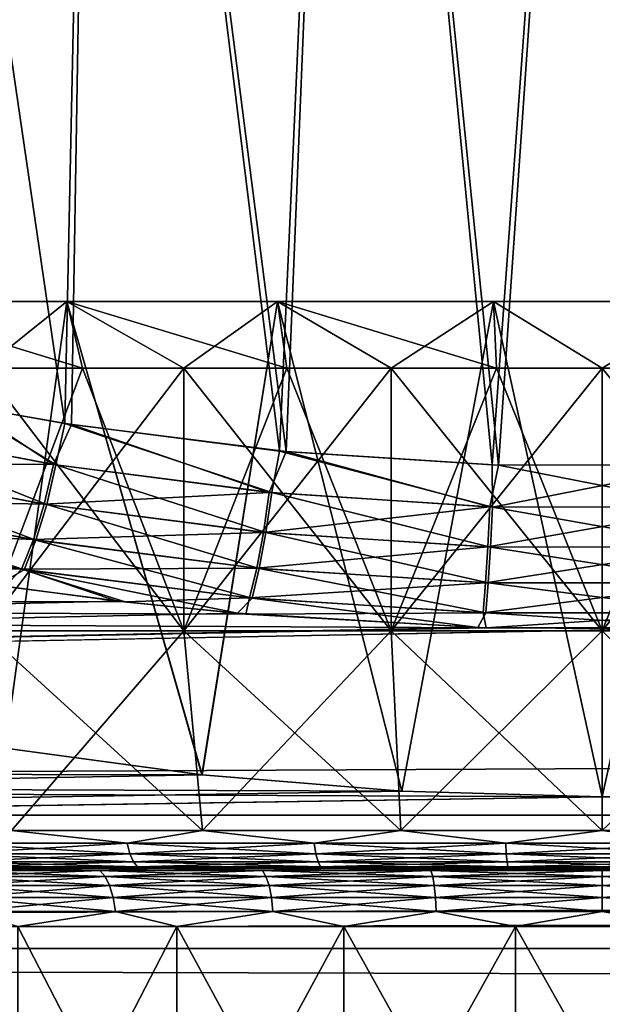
# Model space of a CAD drawing. Header units: metres. Extents: x -150 to 310, y -128 to 84.
# Tile 77 of 256: x -79.53 to -76.5, y 17.9 to 23.01. Entities that reach past the tile are written whole.
import ezdxf

# ---------------------------------------------------------------- set-up
doc = ezdxf.new("R2010")
doc.units = ezdxf.units.M
doc.layers.add('solid_26009703_SW0001', color=7, linetype='CONTINUOUS')
doc.layers.add('solid_26009703_SW0001_01', color=7, linetype='CONTINUOUS')

msp = doc.modelspace()

# ---------------------------------------------------------------- linework, layer by layer
at = {"layer": 'solid_26009703_SW0001'}
for points in [[(-79.291687, 20.912683, 10.776716), (-79.131248, 28.5, 10.680607), (-80.401505, 28.5, 10.284231)], [(-79.849434, 21.011908, 10.614797), (-79.291687, 20.912683, 10.776716), (-80.401505, 28.5, 10.284231)], [(-80.370476, 21.119738, -10.434084), (-80.401505, 28.5, -10.284231), (-79.131248, 28.5, -10.680607)], [(-79.814865, 21.005262, -10.625763), (-80.370476, 21.119738, -10.434084), (-79.131248, 28.5, -10.680607)], [(-79.257416, 20.907211, -10.785636), (-79.814865, 21.005262, -10.625763), (-79.131248, 28.5, -10.680607)], [(-79.291687, 20.912683, 10.776716), (-78.176315, 20.769791, 11.008027), (-79.131248, 28.5, 10.680607)], [(-78.142281, 20.766529, -11.013214), (-79.257416, 20.907211, -10.785636), (-79.131248, 28.5, -10.680607)], [(-78.176315, 20.769791, 11.008027), (-77.826218, 28.5, 10.919111), (-79.131248, 28.5, 10.680607)], [(-78.142281, 20.766529, -11.013214), (-79.131248, 28.5, -10.680607), (-77.826218, 28.5, -10.919111)], [(-78.176315, 20.769791, 11.008027), (-77.072365, 20.697636, 11.121472), (-77.826218, 28.5, 10.919111)], [(-77.038353, 20.696554, -11.123189), (-78.142281, 20.766529, -11.013214), (-77.826218, 28.5, -10.919111)], [(-77.072365, 20.697636, 11.121472), (-76.5, 28.5, 11), (-77.826218, 28.5, 10.919111)], [(-77.038353, 20.696554, -11.123189), (-77.826218, 28.5, -10.919111), (-76.5, 28.5, -11)], [(-77.072365, 20.697636, 11.121472), (-75.961998, 20.696533, 11.123206), (-76.5, 28.5, 11)], [(-75.927986, 20.69763, -11.12149), (-77.038353, 20.696554, -11.123189), (-76.5, 28.5, -11)], [(-75.961998, 20.696533, 11.123206), (-75.173782, 28.5, 10.919111), (-76.5, 28.5, 11)], [(-75.927986, 20.69763, -11.12149), (-76.5, 28.5, -11), (-75.173782, 28.5, -10.919111)], [(-80.332016, 21.54641, -8.143443), (-79.601555, 19.225494, -8.44869), (-79.281151, 21.54641, -8.559508)], [(-79.281151, 21.54641, 8.559508), (-79.601875, 19.225546, 8.448572), (-80.332016, 21.54641, 8.143443)], [(-80.332016, 21.54641, -8.143443), (-79.281151, 21.54641, -8.559508), (-79.714539, 21.200001, -7.760588)], [(-80.332016, 21.54641, 8.143443), (-79.714539, 21.200001, 7.760588), (-79.200089, 21.200001, 7.954213)], [(-79.281151, 21.54641, 8.559508), (-80.332016, 21.54641, 8.143443), (-79.200089, 21.200001, 7.954213)], [(-79.281151, 21.54641, -8.559508), (-79.200089, 21.200001, -7.954213), (-79.714539, 21.200001, -7.760588)], [(-79.281151, 21.54641, 8.559508), (-78.579659, 19.087309, 8.756406), (-79.601875, 19.225546, 8.448572)], [(-79.281151, 21.54641, -8.559508), (-79.601555, 19.225494, -8.44869), (-78.579269, 19.087267, -8.756497)], [(-79.281151, 21.54641, -8.559508), (-78.579269, 19.087267, -8.756497), (-78.186432, 21.54641, -8.840586)], [(-78.186432, 21.54641, 8.840586), (-78.579659, 19.087309, 8.756406), (-79.281151, 21.54641, 8.559508)], [(-79.281151, 21.54641, -8.559508), (-78.67408, 21.200001, -8.113777), (-79.200089, 21.200001, -7.954213)], [(-79.281151, 21.54641, -8.559508), (-78.186432, 21.54641, -8.840586), (-78.67408, 21.200001, -8.113777)], [(-79.281151, 21.54641, 8.559508), (-79.200089, 21.200001, 7.954213), (-78.67408, 21.200001, 8.113777)], [(-79.281151, 21.54641, 8.559508), (-78.67408, 21.200001, 8.113777), (-78.138756, 21.200001, 8.238596)], [(-78.186432, 21.54641, 8.840586), (-79.281151, 21.54641, 8.559508), (-78.138756, 21.200001, 8.238596)], [(-78.186432, 21.54641, -8.840586), (-78.138756, 21.200001, -8.238596), (-78.67408, 21.200001, -8.113777)], [(-78.186432, 21.54641, 8.840586), (-77.541481, 19.002228, 8.939537), (-78.579659, 19.087309, 8.756406)], [(-78.186432, 21.54641, -8.840586), (-78.579269, 19.087267, -8.756497), (-77.541023, 19.002203, -8.93959)], [(-78.186432, 21.54641, -8.840586), (-77.541023, 19.002203, -8.93959), (-77.065117, 21.54641, -8.982241)], [(-77.065117, 21.54641, 8.982241), (-77.541481, 19.002228, 8.939537), (-78.186432, 21.54641, 8.840586)], [(-78.186432, 21.54641, -8.840586), (-77.59642, 21.200001, -8.328136), (-78.138756, 21.200001, -8.238596)], [(-78.186432, 21.54641, -8.840586), (-77.065117, 21.54641, -8.982241), (-77.59642, 21.200001, -8.328136)], [(-78.186432, 21.54641, 8.840586), (-78.138756, 21.200001, 8.238596), (-77.59642, 21.200001, 8.328136)], [(-78.186432, 21.54641, 8.840586), (-77.59642, 21.200001, 8.328136), (-77.049385, 21.200001, 8.382015)], [(-77.065117, 21.54641, 8.982241), (-78.186432, 21.54641, 8.840586), (-77.049385, 21.200001, 8.382015)], [(-77.065117, 21.54641, -8.982241), (-77.049385, 21.200001, -8.382015), (-77.59642, 21.200001, -8.328136)], [(-77.065117, 21.54641, 8.982241), (-76.500221, 18.973419, 9.000521), (-77.541481, 19.002228, 8.939537)], [(-77.065117, 21.54641, -8.982241), (-77.541023, 19.002203, -8.93959), (-76.499733, 18.973419, -9.000519)], [(-77.065117, 21.54641, -8.982241), (-76.499733, 18.973419, -9.000519), (-75.934883, 21.54641, -8.982241)], [(-75.934883, 21.54641, 8.982241), (-76.500221, 18.973419, 9.000521), (-77.065117, 21.54641, 8.982241)], [(-77.065117, 21.54641, -8.982241), (-76.5, 21.200001, -8.4), (-77.049385, 21.200001, -8.382015)], [(-77.065117, 21.54641, -8.982241), (-75.934883, 21.54641, -8.982241), (-76.5, 21.200001, -8.4)], [(-77.065117, 21.54641, 8.982241), (-77.049385, 21.200001, 8.382015), (-76.5, 21.200001, 8.4)], [(-75.934883, 21.54641, 8.982241), (-77.065117, 21.54641, 8.982241), (-76.5, 21.200001, 8.4)], [(-75.934883, 21.54641, 8.982241), (-75.458954, 19.002205, 8.939588), (-76.500221, 18.973419, 9.000521)], [(-75.934883, 21.54641, -8.982241), (-75.950615, 21.200001, -8.382015), (-76.5, 21.200001, -8.4)], [(-75.934883, 21.54641, 8.982241), (-76.5, 21.200001, 8.4), (-75.950615, 21.200001, 8.382015)], [(-78.67408, 21.200001, -8.113777), (-78.67408, 19.836365, -8.113777), (-79.714539, 19.836365, -7.760588)], [(-79.200089, 21.200001, -7.954213), (-78.67408, 21.200001, -8.113777), (-79.714539, 19.836365, -7.760588)], [(-79.714539, 21.200001, -7.760588), (-79.200089, 21.200001, -7.954213), (-79.714539, 19.836365, -7.760588)], [(-78.67408, 19.836365, 8.113777), (-79.200089, 21.200001, 7.954213), (-79.714539, 21.200001, 7.760588)], [(-79.714539, 19.836365, 7.760588), (-78.67408, 19.836365, 8.113777), (-79.714539, 21.200001, 7.760588)], [(-78.67408, 19.836365, 8.113777), (-78.67408, 21.200001, 8.113777), (-79.200089, 21.200001, 7.954213)], [(-77.59642, 21.200001, -8.328136), (-77.59642, 19.836365, -8.328136), (-78.67408, 19.836365, -8.113777)], [(-78.138756, 21.200001, -8.238596), (-77.59642, 21.200001, -8.328136), (-78.67408, 19.836365, -8.113777)], [(-78.67408, 21.200001, -8.113777), (-78.138756, 21.200001, -8.238596), (-78.67408, 19.836365, -8.113777)], [(-77.59642, 19.836365, 8.328136), (-78.138756, 21.200001, 8.238596), (-78.67408, 21.200001, 8.113777)], [(-78.67408, 19.836365, 8.113777), (-77.59642, 19.836365, 8.328136), (-78.67408, 21.200001, 8.113777)], [(-77.59642, 19.836365, 8.328136), (-77.59642, 21.200001, 8.328136), (-78.138756, 21.200001, 8.238596)], [(-76.5, 21.200001, -8.4), (-76.5, 19.836365, -8.4), (-77.59642, 19.836365, -8.328136)], [(-77.049385, 21.200001, -8.382015), (-76.5, 21.200001, -8.4), (-77.59642, 19.836365, -8.328136)], [(-77.59642, 21.200001, -8.328136), (-77.049385, 21.200001, -8.382015), (-77.59642, 19.836365, -8.328136)], [(-76.5, 19.836365, 8.4), (-77.049385, 21.200001, 8.382015), (-77.59642, 21.200001, 8.328136)], [(-77.59642, 19.836365, 8.328136), (-76.5, 19.836365, 8.4), (-77.59642, 21.200001, 8.328136)], [(-76.5, 19.836365, 8.4), (-76.5, 21.200001, 8.4), (-77.049385, 21.200001, 8.382015)], [(-75.40358, 21.200001, -8.328136), (-75.40358, 19.836365, -8.328136), (-76.5, 19.836365, -8.4)], [(-75.950615, 21.200001, -8.382015), (-75.40358, 21.200001, -8.328136), (-76.5, 19.836365, -8.4)], [(-76.5, 21.200001, -8.4), (-75.950615, 21.200001, -8.382015), (-76.5, 19.836365, -8.4)], [(-75.40358, 19.836365, 8.328136), (-75.950615, 21.200001, 8.382015), (-76.5, 21.200001, 8.4)], [(-76.5, 19.836365, 8.4), (-75.40358, 19.836365, 8.328136), (-76.5, 21.200001, 8.4)], [(-80.432907, 20.905966, -10.44075), (-79.814865, 21.005262, -10.625763), (-79.350906, 20.699926, -10.790088)], [(-79.338615, 20.697802, 10.793458), (-79.849434, 21.011908, 10.614797), (-80.420662, 20.903339, 10.445362)], [(-79.338615, 20.697802, 10.793458), (-79.291687, 20.912683, 10.776716), (-79.849434, 21.011908, 10.614797)], [(-79.350906, 20.699926, -10.790088), (-79.814865, 21.005262, -10.625763), (-79.257416, 20.907211, -10.785636)], [(-80.432907, 20.905966, -10.44075), (-79.350906, 20.699926, -10.790088), (-80.495911, 20.70134, -10.498171)], [(-80.420662, 20.903339, 10.445362), (-80.483505, 20.69869, 10.502893), (-79.386322, 20.491617, 10.859406)], [(-79.338615, 20.697802, 10.793458), (-80.420662, 20.903339, 10.445362), (-79.386322, 20.491617, 10.859406)], [(-79.350906, 20.699926, -10.790088), (-79.257416, 20.907211, -10.785636), (-78.229904, 20.554455, -11.028121)], [(-78.217232, 20.553356, 11.030042), (-79.291687, 20.912683, 10.776716), (-79.338615, 20.697802, 10.793458)], [(-78.217232, 20.553356, 11.030042), (-78.176315, 20.769791, 11.008027), (-79.291687, 20.912683, 10.776716)], [(-78.229904, 20.554455, -11.028121), (-79.257416, 20.907211, -10.785636), (-78.142281, 20.766529, -11.013214)], [(-77.071098, 20.478703, 11.149652), (-78.176315, 20.769791, 11.008027), (-78.217232, 20.553356, 11.030042)], [(-77.071098, 20.478703, 11.149652), (-77.072365, 20.697636, 11.121472), (-78.176315, 20.769791, 11.008027)], [(-78.229904, 20.554455, -11.028121), (-78.142281, 20.766529, -11.013214), (-77.083725, 20.479307, -11.148884)], [(-77.083725, 20.479307, -11.148884), (-78.142281, 20.766529, -11.013214), (-77.038353, 20.696554, -11.123189)], [(-80.495911, 20.70134, -10.498171), (-79.398781, 20.493763, -10.855954), (-80.570618, 20.518175, -10.598219)], [(-80.483505, 20.69869, 10.502893), (-80.558006, 20.515509, 10.603061), (-79.44223, 20.307055, 10.96871)], [(-79.350906, 20.699926, -10.790088), (-79.398781, 20.493763, -10.855954), (-80.495911, 20.70134, -10.498171)], [(-79.386322, 20.491617, 10.859406), (-80.483505, 20.69869, 10.502893), (-79.44223, 20.307055, 10.96871)], [(-79.350906, 20.699926, -10.790088), (-78.229904, 20.554455, -11.028121), (-79.398781, 20.493763, -10.855954)], [(-79.338615, 20.697802, 10.793458), (-79.386322, 20.491617, 10.859406), (-78.247055, 20.3459, 11.102198)], [(-78.217232, 20.553356, 11.030042), (-79.338615, 20.697802, 10.793458), (-78.247055, 20.3459, 11.102198)], [(-77.083725, 20.479307, -11.148884), (-77.038353, 20.696554, -11.123189), (-75.928772, 20.478722, -11.149636)], [(-77.071098, 20.478703, 11.149652), (-75.961998, 20.696533, 11.123206), (-77.072365, 20.697636, 11.121472)], [(-75.916145, 20.479324, 11.14887), (-75.961998, 20.696533, 11.123206), (-77.071098, 20.478703, 11.149652)], [(-75.928772, 20.478722, -11.149636), (-77.038353, 20.696554, -11.123189), (-75.927986, 20.69763, -11.12149)], [(-80.570618, 20.518175, -10.598219), (-79.454903, 20.309217, -10.965172), (-80.653351, 20.365477, -10.735977)], [(-80.558006, 20.515509, 10.603061), (-80.640503, 20.362793, 10.740943), (-79.503593, 20.153179, 11.116)], [(-79.398781, 20.493763, -10.855954), (-79.454903, 20.309217, -10.965172), (-80.570618, 20.518175, -10.598219)], [(-79.44223, 20.307055, 10.96871), (-80.558006, 20.515509, 10.603061), (-79.503593, 20.153179, 11.116)], [(-78.229904, 20.554455, -11.028121), (-78.259941, 20.347, -11.100223), (-79.398781, 20.493763, -10.855954)], [(-78.229904, 20.554455, -11.028121), (-77.083725, 20.479307, -11.148884), (-78.259941, 20.347, -11.100223)], [(-78.217232, 20.553356, 11.030042), (-78.247055, 20.3459, 11.102198), (-77.081192, 20.270517, 11.225103)], [(-77.071098, 20.478703, 11.149652), (-78.217232, 20.553356, 11.030042), (-77.081192, 20.270517, 11.225103)], [(-79.398781, 20.493763, -10.855954), (-78.259941, 20.347, -11.100223), (-79.454903, 20.309217, -10.965172)], [(-79.386322, 20.491617, 10.859406), (-79.44223, 20.307055, 10.96871), (-78.281731, 20.160189, 11.218147)], [(-78.247055, 20.3459, 11.102198), (-79.386322, 20.491617, 10.859406), (-78.281731, 20.160189, 11.218147)], [(-77.083725, 20.479307, -11.148884), (-77.09404, 20.271139, -11.224317), (-78.259941, 20.347, -11.100223)], [(-77.083725, 20.479307, -11.148884), (-75.928772, 20.478722, -11.149636), (-77.09404, 20.271139, -11.224317)], [(-75.928772, 20.478722, -11.149636), (-75.918671, 20.270536, -11.225088), (-77.09404, 20.271139, -11.224317)], [(-77.071098, 20.478703, 11.149652), (-77.081192, 20.270517, 11.225103), (-75.90583, 20.271158, 11.224301)], [(-75.916145, 20.479324, 11.14887), (-77.071098, 20.478703, 11.149652), (-75.90583, 20.271158, 11.224301)], [(-80.653351, 20.365477, -10.735977), (-79.51651, 20.155359, -11.112371), (-80.220718, 20.163963, -11.064113)], [(-79.454903, 20.309217, -10.965172), (-79.51651, 20.155359, -11.112371), (-80.653351, 20.365477, -10.735977)], [(-79.503593, 20.153179, 11.116), (-80.640503, 20.362793, 10.740943), (-79.644379, 20.072048, 11.23)], [(-79.454903, 20.309217, -10.965172), (-78.294876, 20.161293, -11.216115), (-79.51651, 20.155359, -11.112371)], [(-78.259941, 20.347, -11.100223), (-78.294876, 20.161293, -11.216115), (-79.454903, 20.309217, -10.965172)], [(-78.259941, 20.347, -11.100223), (-77.09404, 20.271139, -11.224317), (-78.294876, 20.161293, -11.216115)], [(-78.247055, 20.3459, 11.102198), (-78.281731, 20.160189, 11.218147), (-77.09288, 20.084152, 11.344554)], [(-77.081192, 20.270517, 11.225103), (-78.247055, 20.3459, 11.102198), (-77.09288, 20.084152, 11.344554)], [(-79.44223, 20.307055, 10.96871), (-79.503593, 20.153179, 11.116), (-78.319572, 20.005354, 11.372194)], [(-78.281731, 20.160189, 11.218147), (-79.44223, 20.307055, 10.96871), (-78.319572, 20.005354, 11.372194)], [(-77.09404, 20.271139, -11.224317), (-77.10598, 20.084791, -11.343746), (-78.294876, 20.161293, -11.216115)], [(-77.09404, 20.271139, -11.224317), (-75.918671, 20.270536, -11.225088), (-77.10598, 20.084791, -11.343746)], [(-75.918671, 20.270536, -11.225088), (-75.906982, 20.084173, -11.344538), (-77.10598, 20.084791, -11.343746)], [(-77.081192, 20.270517, 11.225103), (-77.09288, 20.084152, 11.344554), (-75.893883, 20.08481, 11.343731)], [(-75.90583, 20.271158, 11.224301), (-77.081192, 20.270517, 11.225103), (-75.893883, 20.08481, 11.343731)], [(-79.51651, 20.155359, -11.112371), (-79.601357, 20.065901, -11.24098), (-80.220718, 20.163963, -11.064113)], [(-79.51651, 20.155359, -11.112371), (-78.977776, 19.985487, -11.383333), (-79.601357, 20.065901, -11.24098)], [(-78.294876, 20.161293, -11.216115), (-78.332993, 20.006458, -11.370104), (-79.51651, 20.155359, -11.112371)], [(-79.51651, 20.155359, -11.112371), (-78.332993, 20.006458, -11.370104), (-78.977776, 19.985487, -11.383333)], [(-78.294876, 20.161293, -11.216115), (-77.10598, 20.084791, -11.343746), (-78.332993, 20.006458, -11.370104)], [(-78.281731, 20.160189, 11.218147), (-78.319572, 20.005354, 11.372194), (-77.105591, 19.928766, 11.502132)], [(-77.09288, 20.084152, 11.344554), (-78.281731, 20.160189, 11.218147), (-77.105591, 19.928766, 11.502132)], [(-127.5, 20.109972, -11.161945), (-78.35218, 19.922844, -11.49262), (-77.10305, 19.850834, -11.616558)], [(-127.5, 18.87756, -13.139169), (-127.5, 20.109972, -11.161945), (-77.10305, 19.850834, -11.616558)], [(-127.5, 20.109972, -11.161945), (-78.977776, 19.985487, -11.383333), (-78.35218, 19.922844, -11.49262)], [(-127.5, 20.109972, -11.161945), (-79.601357, 20.065901, -11.24098), (-78.977776, 19.985487, -11.383333)], [(-79.503593, 20.153179, 11.116), (-79.644379, 20.072048, 11.23), (-79.020683, 19.990421, 11.374667)], [(-79.503593, 20.153179, 11.116), (-79.020683, 19.990421, 11.374667), (-78.394913, 19.92654, 11.48621)], [(-78.319572, 20.005354, 11.372194), (-79.503593, 20.153179, 11.116), (-78.394913, 19.92654, 11.48621)], [(-79.020683, 19.990421, 11.374667), (-79.644379, 20.072048, 11.23), (-127.5, 18.87756, 13.139169)], [(-77.10598, 20.084791, -11.343746), (-77.118973, 19.92942, -11.501303), (-78.332993, 20.006458, -11.370104)], [(-77.10598, 20.084791, -11.343746), (-75.906982, 20.084173, -11.344538), (-77.118973, 19.92942, -11.501303)], [(-75.906982, 20.084173, -11.344538), (-75.894264, 19.928787, -11.502116), (-77.118973, 19.92942, -11.501303)], [(-77.09288, 20.084152, 11.344554), (-77.105591, 19.928766, 11.502132), (-75.880882, 19.929441, 11.501287)], [(-75.893883, 20.08481, 11.343731), (-77.09288, 20.084152, 11.344554), (-75.880882, 19.929441, 11.501287)], [(-78.332993, 20.006458, -11.370104), (-78.35218, 19.922844, -11.49262), (-78.977776, 19.985487, -11.383333)], [(-78.319572, 20.005354, 11.372194), (-78.394913, 19.92654, 11.48621), (-77.145622, 19.852051, 11.614476)], [(-78.332993, 20.006458, -11.370104), (-77.118973, 19.92942, -11.501303), (-78.35218, 19.922844, -11.49262)], [(-77.105591, 19.928766, 11.502132), (-78.319572, 20.005354, 11.372194), (-77.145622, 19.852051, 11.614476)], [(-78.394913, 19.92654, 11.48621), (-79.020683, 19.990421, 11.374667), (-127.5, 18.87756, 13.139169)], [(-77.145622, 19.852051, 11.614476), (-78.394913, 19.92654, 11.48621), (-127.5, 18.87756, 13.139169)], [(-77.118973, 19.92942, -11.501303), (-77.10305, 19.850834, -11.616558), (-78.35218, 19.922844, -11.49262)], [(-77.105591, 19.928766, 11.502132), (-77.145622, 19.852051, 11.614476), (-75.897377, 19.850832, 11.616559)], [(-77.118973, 19.92942, -11.501303), (-75.894264, 19.928787, -11.502116), (-77.10305, 19.850834, -11.616558)], [(-75.880882, 19.929441, 11.501287), (-77.105591, 19.928766, 11.502132), (-75.897377, 19.850832, 11.616559)], [(-75.894264, 19.928787, -11.502116), (-75.854797, 19.852032, -11.614511), (-77.10305, 19.850834, -11.616558)], [(-75.897377, 19.850832, 11.616559), (-77.145622, 19.852051, 11.614476), (-127.5, 18.87756, 13.139169)], [(77.102623, 19.850832, 11.616559), (-75.897377, 19.850832, 11.616559), (-127.5, 18.87756, 13.139169)], [(127.5, 18.87756, 13.139169), (77.102623, 19.850832, 11.616559), (-127.5, 18.87756, 13.139169)], [(-77.10305, 19.850834, -11.616558), (-75.854797, 19.852032, -11.614511), (75.89695, 19.850834, -11.616558)], [(-79.569832, 18.797394, -7.411217), (-79.714539, 19.836365, -7.760588), (-78.67408, 19.836365, -8.113777)], [(-78.57621, 18.797394, 7.748507), (-78.67408, 19.836365, 8.113777), (-79.714539, 19.836365, 7.760588)], [(-79.569832, 18.797394, 7.411217), (-78.57621, 18.797394, 7.748507), (-79.714539, 19.836365, 7.760588)], [(-78.57621, 18.797394, -7.748507), (-79.569832, 18.797394, -7.411217), (-78.67408, 19.836365, -8.113777)], [(-78.57621, 18.797394, -7.748507), (-78.67408, 19.836365, -8.113777), (-77.59642, 19.836365, -8.328136)], [(-77.547066, 18.797394, 7.953217), (-77.59642, 19.836365, 8.328136), (-78.67408, 19.836365, 8.113777)], [(-78.57621, 18.797394, 7.748507), (-77.547066, 18.797394, 7.953217), (-78.67408, 19.836365, 8.113777)], [(-77.547066, 18.797394, -7.953217), (-78.57621, 18.797394, -7.748507), (-77.59642, 19.836365, -8.328136)], [(-77.547066, 18.797394, -7.953217), (-77.59642, 19.836365, -8.328136), (-76.5, 19.836365, -8.4)], [(-76.5, 18.797394, 8.021846), (-76.5, 19.836365, 8.4), (-77.59642, 19.836365, 8.328136)], [(-77.547066, 18.797394, 7.953217), (-76.5, 18.797394, 8.021846), (-77.59642, 19.836365, 8.328136)], [(-76.5, 18.797394, -8.021846), (-77.547066, 18.797394, -7.953217), (-76.5, 19.836365, -8.4)], [(-76.5, 18.797394, -8.021846), (-76.5, 19.836365, -8.4), (-75.40358, 19.836365, -8.328136)], [(-75.452934, 18.797394, -7.953217), (-76.5, 18.797394, -8.021846), (-75.40358, 19.836365, -8.328136)], [(-75.452934, 18.797394, 7.953217), (-75.40358, 19.836365, 8.328136), (-76.5, 19.836365, 8.4)], [(-76.5, 18.797394, 8.021846), (-75.452934, 18.797394, 7.953217), (-76.5, 19.836365, 8.4)], [(-79.601875, 19.225546, 8.448572), (-78.579659, 19.087309, 8.756406), (-128, 19.185148, 8.539556)], [(-78.579269, 19.087267, -8.756497), (-79.601555, 19.225494, -8.44869), (-128, 19.185148, -8.539556)], [(-78.579269, 19.087267, -8.756497), (-128, 19.185148, -8.539556), (-128, 18.185108, -10.501361)], [(-76.500221, 18.973419, 9.000521), (-128, 18.185108, 10.501361), (-128, 19.185148, 8.539556)], [(-77.541481, 19.002228, 8.939537), (-76.500221, 18.973419, 9.000521), (-128, 19.185148, 8.539556)], [(-78.579659, 19.087309, 8.756406), (-77.541481, 19.002228, 8.939537), (-128, 19.185148, 8.539556)], [(-77.541023, 19.002203, -8.93959), (-78.579269, 19.087267, -8.756497), (-128, 18.185108, -10.501361)], [(-76.499733, 18.973419, -9.000519), (-77.541023, 19.002203, -8.93959), (-128, 18.185108, -10.501361)], [(-76.500221, 18.973419, 9.000521), (-75.458954, 19.002205, 8.939588), (76.499779, 18.973419, 9.000521)], [(76.500267, 18.973419, -9.000519), (-76.499733, 18.973419, -9.000519), (-128, 18.185108, -10.501361)], [(97.199997, 18.711138, -9.5338), (76.500267, 18.973419, -9.000519), (-128, 18.185108, -10.501361)], [(97.199997, 18.711138, 9.5338), (-128, 18.185108, 10.501361), (-76.500221, 18.973419, 9.000521)], [(97.199997, 18.711138, 9.5338), (-76.500221, 18.973419, 9.000521), (76.499779, 18.973419, 9.000521)], [(127.5, 18.87756, 13.139169), (-127.5, 18.87756, 13.139169), (-127.5, 17.451437, 14.981567)], [(127.5, 17.451437, 14.981567), (127.5, 18.87756, 13.139169), (-127.5, 17.451437, 14.981567)], [(-78.968628, 18.732243, -7.597657), (-79.901398, 18.732243, -7.228346), (-79.569832, 18.797394, -7.411217)], [(-79.901398, 18.732243, 7.228346), (-78.968628, 18.732243, 7.597657), (-79.569832, 18.797394, 7.411217)], [(-78.968628, 18.732243, -7.597657), (-79.569832, 18.797394, -7.411217), (-78.57621, 18.797394, -7.748507)], [(-78.968628, 18.732243, 7.597657), (-78.57621, 18.797394, 7.748507), (-79.569832, 18.797394, 7.411217)], [(-77.996925, 18.732243, -7.847148), (-78.968628, 18.732243, -7.597657), (-78.57621, 18.797394, -7.748507)], [(-78.968628, 18.732243, 7.597657), (-77.996925, 18.732243, 7.847148), (-78.57621, 18.797394, 7.748507)], [(-77.996925, 18.732243, -7.847148), (-78.57621, 18.797394, -7.748507), (-77.547066, 18.797394, -7.953217)], [(-77.996925, 18.732243, 7.847148), (-77.547066, 18.797394, 7.953217), (-78.57621, 18.797394, 7.748507)], [(-77.00161, 18.732243, -7.972885), (-77.996925, 18.732243, -7.847148), (-77.547066, 18.797394, -7.953217)], [(-77.996925, 18.732243, 7.847148), (-77.00161, 18.732243, 7.972885), (-77.547066, 18.797394, 7.953217)], [(-77.00161, 18.732243, -7.972885), (-77.547066, 18.797394, -7.953217), (-76.5, 18.797394, -8.021846)], [(-77.00161, 18.732243, 7.972885), (-76.5, 18.797394, 8.021846), (-77.547066, 18.797394, 7.953217)], [(-75.99839, 18.732243, -7.972885), (-77.00161, 18.732243, -7.972885), (-76.5, 18.797394, -8.021846)], [(-77.00161, 18.732243, 7.972885), (-75.99839, 18.732243, 7.972885), (-76.5, 18.797394, 8.021846)], [(-75.99839, 18.732243, -7.972885), (-76.5, 18.797394, -8.021846), (-75.452934, 18.797394, -7.953217)], [(-75.99839, 18.732243, 7.972885), (-75.452934, 18.797394, 7.953217), (-76.5, 18.797394, 8.021846)], [(-79.880951, 18.677008, -7.18489), (-79.901398, 18.732243, -7.228346), (-78.968628, 18.732243, -7.597657)], [(-78.953789, 18.677008, 7.55198), (-78.968628, 18.732243, 7.597657), (-79.901398, 18.732243, 7.228346)], [(-79.880951, 18.677008, 7.18489), (-78.953789, 18.677008, 7.55198), (-79.901398, 18.732243, 7.228346)], [(-78.953789, 18.677008, -7.55198), (-79.880951, 18.677008, -7.18489), (-78.968628, 18.732243, -7.597657)], [(-78.953789, 18.677008, -7.55198), (-78.968628, 18.732243, -7.597657), (-77.996925, 18.732243, -7.847148)], [(-77.987923, 18.677008, 7.799972), (-77.996925, 18.732243, 7.847148), (-78.968628, 18.732243, 7.597657)], [(-78.953789, 18.677008, 7.55198), (-77.987923, 18.677008, 7.799972), (-78.968628, 18.732243, 7.597657)], [(-77.987923, 18.677008, -7.799972), (-78.953789, 18.677008, -7.55198), (-77.996925, 18.732243, -7.847148)], [(-77.987923, 18.677008, -7.799972), (-77.996925, 18.732243, -7.847148), (-77.00161, 18.732243, -7.972885)], [(-76.998596, 18.677008, 7.924953), (-77.00161, 18.732243, 7.972885), (-77.996925, 18.732243, 7.847148)], [(-77.987923, 18.677008, 7.799972), (-76.998596, 18.677008, 7.924953), (-77.996925, 18.732243, 7.847148)], [(-76.998596, 18.677008, -7.924953), (-77.987923, 18.677008, -7.799972), (-77.00161, 18.732243, -7.972885)], [(-76.998596, 18.677008, -7.924953), (-77.00161, 18.732243, -7.972885), (-75.99839, 18.732243, -7.972885)], [(-76.001404, 18.677008, 7.924953), (-75.99839, 18.732243, 7.972885), (-77.00161, 18.732243, 7.972885)], [(-76.998596, 18.677008, 7.924953), (-76.001404, 18.677008, 7.924953), (-77.00161, 18.732243, 7.972885)], [(-76.001404, 18.677008, -7.924953), (-76.998596, 18.677008, -7.924953), (-75.99839, 18.732243, -7.972885)], [(97.199997, 18.186533, -10.5), (97.199997, 18.711138, -9.5338), (-128, 18.185108, -10.501361)], [(97.199997, 18.711138, 9.5338), (97.199997, 18.186533, 10.5), (-128, 18.185108, 10.501361)], [(-79.855415, 18.635046, -7.130625), (-79.880951, 18.677008, -7.18489), (-78.953789, 18.677008, -7.55198)], [(-78.935257, 18.635046, 7.494943), (-78.953789, 18.677008, 7.55198), (-79.880951, 18.677008, 7.18489)], [(-79.855415, 18.635046, 7.130625), (-78.935257, 18.635046, 7.494943), (-79.880951, 18.677008, 7.18489)], [(-78.935257, 18.635046, -7.494943), (-79.855415, 18.635046, -7.130625), (-78.953789, 18.677008, -7.55198)], [(-78.935257, 18.635046, -7.494943), (-78.953789, 18.677008, -7.55198), (-77.987923, 18.677008, -7.799972)], [(-77.976685, 18.635046, 7.741062), (-77.987923, 18.677008, 7.799972), (-78.953789, 18.677008, 7.55198)], [(-78.935257, 18.635046, 7.494943), (-77.976685, 18.635046, 7.741062), (-78.953789, 18.677008, 7.55198)], [(-77.976685, 18.635046, -7.741062), (-78.935257, 18.635046, -7.494943), (-77.987923, 18.677008, -7.799972)], [(-77.976685, 18.635046, -7.741062), (-77.987923, 18.677008, -7.799972), (-76.998596, 18.677008, -7.924953)], [(-76.994827, 18.635046, 7.865099), (-76.998596, 18.677008, 7.924953), (-77.987923, 18.677008, 7.799972)], [(-77.976685, 18.635046, 7.741062), (-76.994827, 18.635046, 7.865099), (-77.987923, 18.677008, 7.799972)], [(-76.994827, 18.635046, -7.865099), (-77.976685, 18.635046, -7.741062), (-76.998596, 18.677008, -7.924953)], [(-76.994827, 18.635046, -7.865099), (-76.998596, 18.677008, -7.924953), (-76.001404, 18.677008, -7.924953)], [(-76.005173, 18.635046, 7.865099), (-76.001404, 18.677008, 7.924953), (-76.998596, 18.677008, 7.924953)], [(-76.994827, 18.635046, 7.865099), (-76.005173, 18.635046, 7.865099), (-76.998596, 18.677008, 7.924953)], [(-76.005173, 18.635046, -7.865099), (-76.994827, 18.635046, -7.865099), (-76.001404, 18.677008, -7.924953)], [(-79.826317, 18.608858, -7.068781), (-79.855415, 18.635046, -7.130625), (-78.935257, 18.635046, -7.494943)], [(-78.914131, 18.608858, 7.42994), (-78.935257, 18.635046, 7.494943), (-79.855415, 18.635046, 7.130625)], [(-79.826317, 18.608858, 7.068781), (-78.914131, 18.608858, 7.42994), (-79.855415, 18.635046, 7.130625)], [(-78.914131, 18.608858, -7.42994), (-79.826317, 18.608858, -7.068781), (-78.935257, 18.635046, -7.494943)], [(-78.914131, 18.608858, -7.42994), (-78.935257, 18.635046, -7.494943), (-77.976685, 18.635046, -7.741062)], [(-77.963882, 18.608858, 7.673923), (-77.976685, 18.635046, 7.741062), (-78.935257, 18.635046, 7.494943)], [(-78.914131, 18.608858, 7.42994), (-77.963882, 18.608858, 7.673923), (-78.935257, 18.635046, 7.494943)], [(-77.963882, 18.608858, -7.673923), (-78.914131, 18.608858, -7.42994), (-77.976685, 18.635046, -7.741062)], [(-77.963882, 18.608858, -7.673923), (-77.976685, 18.635046, -7.741062), (-76.994827, 18.635046, -7.865099)], [(-76.99054, 18.608858, 7.796885), (-76.994827, 18.635046, 7.865099), (-77.976685, 18.635046, 7.741062)], [(-77.963882, 18.608858, 7.673923), (-76.99054, 18.608858, 7.796885), (-77.976685, 18.635046, 7.741062)], [(-76.99054, 18.608858, -7.796885), (-77.963882, 18.608858, -7.673923), (-76.994827, 18.635046, -7.865099)], [(-76.99054, 18.608858, -7.796885), (-76.994827, 18.635046, -7.865099), (-76.005173, 18.635046, -7.865099)], [(-76.00946, 18.608858, 7.796885), (-76.005173, 18.635046, 7.865099), (-76.994827, 18.635046, 7.865099)], [(-76.99054, 18.608858, 7.796885), (-76.00946, 18.608858, 7.796885), (-76.994827, 18.635046, 7.865099)], [(-76.00946, 18.608858, -7.796885), (-76.99054, 18.608858, -7.796885), (-76.005173, 18.635046, -7.865099)], [(-78.811676, 18.6, 6.501184), (-80.371315, 18.6, 6.701642), (-81.210732, 18.6, 6.140967)], [(-79.67411, 18.6, 6.125965), (-78.811676, 18.6, 6.501184), (-81.210732, 18.6, 6.140967)], [(-78.811615, 18.6, -6.501208), (-81.210732, 18.6, -6.14097), (-80.371307, 18.6, -6.701644)], [(-78.811615, 18.6, -6.501208), (-79.674049, 18.6, -6.125998), (-81.210732, 18.6, -6.14097)], [(-79.826317, 18.608858, 7.068781), (-80.371315, 18.6, 6.701642), (-79.460808, 18.6, 7.151114)], [(-73.5392, 18.6, 7.151115), (-79.460808, 18.6, 7.151114), (-80.371315, 18.6, 6.701642)], [(-76.972435, 18.6, 6.883555), (-73.5392, 18.6, 7.151115), (-80.371315, 18.6, 6.701642)], [(-77.902664, 18.6, 6.755465), (-76.972435, 18.6, 6.883555), (-80.371315, 18.6, 6.701642)], [(-78.811676, 18.6, 6.501184), (-77.902664, 18.6, 6.755465), (-80.371315, 18.6, 6.701642)], [(-79.826317, 18.608858, -7.068781), (-79.4608, 18.6, -7.151115), (-80.371307, 18.6, -6.701644)], [(-77.902588, 18.6, -6.755479), (-80.371307, 18.6, -6.701644), (-79.4608, 18.6, -7.151115)], [(-77.902588, 18.6, -6.755479), (-78.811615, 18.6, -6.501208), (-80.371307, 18.6, -6.701644)], [(-79.911331, 18.589859, 5.908595), (-79.110916, 18.589859, 6.303314), (-79.67411, 18.6, 6.125965)], [(-79.110916, 18.589859, -6.303314), (-79.911331, 18.589859, -5.908595), (-79.674049, 18.6, -6.125998)], [(-79.875099, 18.559925, -5.845848), (-79.911331, 18.589859, -5.908595), (-79.110916, 18.589859, -6.303314)], [(-79.083191, 18.559925, 6.236375), (-79.110916, 18.589859, 6.303314), (-79.911331, 18.589859, 5.908595)], [(-79.875099, 18.559925, 5.845848), (-79.083191, 18.559925, 6.236375), (-79.911331, 18.589859, 5.908595)], [(-79.083191, 18.559925, -6.236375), (-79.875099, 18.559925, -5.845848), (-79.110916, 18.589859, -6.303314)], [(-79.826317, 18.608858, 7.068781), (-79.460808, 18.6, 7.151114), (-78.914131, 18.608858, 7.42994)], [(-78.914131, 18.608858, -7.42994), (-79.4608, 18.6, -7.151115), (-79.826317, 18.608858, -7.068781)], [(-79.110916, 18.589859, 6.303314), (-78.811676, 18.6, 6.501184), (-79.67411, 18.6, 6.125965)], [(-79.110916, 18.589859, -6.303314), (-79.674049, 18.6, -6.125998), (-78.811615, 18.6, -6.501208)], [(-78.914131, 18.608858, 7.42994), (-79.460808, 18.6, 7.151114), (-78.503983, 18.6, 7.475406)], [(-74.496025, 18.6, 7.475407), (-78.503983, 18.6, 7.475406), (-79.460808, 18.6, 7.151114)], [(-73.5392, 18.6, 7.151115), (-74.496025, 18.6, 7.475407), (-79.460808, 18.6, 7.151114)], [(-78.914131, 18.608858, -7.42994), (-78.503975, 18.6, -7.475407), (-79.4608, 18.6, -7.151115)], [(-79.4608, 18.6, -7.151115), (-73.539192, 18.6, -7.151114), (-72.628685, 18.6, -6.701642)], [(-76.027565, 18.6, -6.883555), (-79.4608, 18.6, -7.151115), (-72.628685, 18.6, -6.701642)], [(-79.4608, 18.6, -7.151115), (-78.503975, 18.6, -7.475407), (-73.539192, 18.6, -7.151114)], [(-76.972359, 18.6, -6.88356), (-77.902588, 18.6, -6.755479), (-79.4608, 18.6, -7.151115)], [(-76.027565, 18.6, -6.883555), (-76.972359, 18.6, -6.88356), (-79.4608, 18.6, -7.151115)], [(-79.110916, 18.589859, 6.303314), (-78.265831, 18.589859, 6.590181), (-78.811676, 18.6, 6.501184)], [(-78.265831, 18.589859, -6.590181), (-79.110916, 18.589859, -6.303314), (-78.811615, 18.6, -6.501208)], [(-79.083191, 18.559925, -6.236375), (-79.110916, 18.589859, -6.303314), (-78.265831, 18.589859, -6.590181)], [(-78.247078, 18.559925, 6.520196), (-78.265831, 18.589859, 6.590181), (-79.110916, 18.589859, 6.303314)], [(-79.083191, 18.559925, 6.236375), (-78.247078, 18.559925, 6.520196), (-79.110916, 18.589859, 6.303314)], [(-78.247078, 18.559925, -6.520196), (-79.083191, 18.559925, -6.236375), (-78.265831, 18.589859, -6.590181)], [(-78.914131, 18.608858, 7.42994), (-78.503983, 18.6, 7.475406), (-77.963882, 18.608858, 7.673923)], [(-77.963882, 18.608858, -7.673923), (-78.503975, 18.6, -7.475407), (-78.914131, 18.608858, -7.42994)], [(-78.265831, 18.589859, 6.590181), (-77.902664, 18.6, 6.755465), (-78.811676, 18.6, 6.501184)], [(-78.265831, 18.589859, -6.590181), (-78.811615, 18.6, -6.501208), (-77.902588, 18.6, -6.755479)], [(-77.963882, 18.608858, 7.673923), (-78.503983, 18.6, 7.475406), (-77.509674, 18.6, 7.673783)], [(-75.490326, 18.6, 7.673783), (-77.509674, 18.6, 7.673783), (-78.503983, 18.6, 7.475406)], [(-74.496025, 18.6, 7.475407), (-75.490326, 18.6, 7.673783), (-78.503983, 18.6, 7.475406)], [(-77.963882, 18.608858, -7.673923), (-77.509674, 18.6, -7.673783), (-78.503975, 18.6, -7.475407)], [(-78.503975, 18.6, -7.475407), (-74.496017, 18.6, -7.475406), (-73.539192, 18.6, -7.151114)], [(-78.503975, 18.6, -7.475407), (-77.509674, 18.6, -7.673783), (-74.496017, 18.6, -7.475406)], [(-78.265831, 18.589859, 6.590181), (-77.390533, 18.589859, 6.764289), (-77.902664, 18.6, 6.755465)], [(-77.390533, 18.589859, -6.764289), (-78.265831, 18.589859, -6.590181), (-77.902588, 18.6, -6.755479)], [(-78.247078, 18.559925, -6.520196), (-78.265831, 18.589859, -6.590181), (-77.390533, 18.589859, -6.764289)], [(-77.381081, 18.559925, 6.692455), (-77.390533, 18.589859, 6.764289), (-78.265831, 18.589859, 6.590181)], [(-78.247078, 18.559925, 6.520196), (-77.381081, 18.559925, 6.692455), (-78.265831, 18.589859, 6.590181)], [(-77.381081, 18.559925, -6.692455), (-78.247078, 18.559925, -6.520196), (-77.390533, 18.589859, -6.764289)], [(-77.963882, 18.608858, 7.673923), (-77.509674, 18.6, 7.673783), (-76.99054, 18.608858, 7.796885)], [(-76.99054, 18.608858, -7.796885), (-77.509674, 18.6, -7.673783), (-77.963882, 18.608858, -7.673923)], [(-77.390533, 18.589859, 6.764289), (-76.972435, 18.6, 6.883555), (-77.902664, 18.6, 6.755465)], [(-77.390533, 18.589859, -6.764289), (-77.902588, 18.6, -6.755479), (-76.972359, 18.6, -6.88356)], [(-76.99054, 18.608858, 7.796885), (-77.509674, 18.6, 7.673783), (-76.5, 18.6, 7.739326)], [(-76.99054, 18.608858, -7.796885), (-76.5, 18.6, -7.739326), (-77.509674, 18.6, -7.673783)], [(-75.490326, 18.6, 7.673783), (-76.5, 18.6, 7.739326), (-77.509674, 18.6, 7.673783)], [(-77.509674, 18.6, -7.673783), (-75.490326, 18.6, -7.673783), (-74.496017, 18.6, -7.475406)], [(-77.509674, 18.6, -7.673783), (-76.5, 18.6, -7.739326), (-75.490326, 18.6, -7.673783)], [(-77.390533, 18.589859, 6.764289), (-76.5, 18.589859, 6.822658), (-76.972435, 18.6, 6.883555)], [(-76.5, 18.589859, -6.822658), (-77.390533, 18.589859, -6.764289), (-76.972359, 18.6, -6.88356)], [(-77.381081, 18.559925, -6.692455), (-77.390533, 18.589859, -6.764289), (-76.5, 18.589859, -6.822658)], [(-76.5, 18.559925, 6.750204), (-76.5, 18.589859, 6.822658), (-77.390533, 18.589859, 6.764289)], [(-77.381081, 18.559925, 6.692455), (-76.5, 18.559925, 6.750204), (-77.390533, 18.589859, 6.764289)], [(-76.5, 18.559925, -6.750204), (-77.381081, 18.559925, -6.692455), (-76.5, 18.589859, -6.822658)], [(-76.99054, 18.608858, 7.796885), (-76.5, 18.6, 7.739326), (-76.00946, 18.608858, 7.796885)], [(-76.00946, 18.608858, -7.796885), (-76.5, 18.6, -7.739326), (-76.99054, 18.608858, -7.796885)], [(-76.972435, 18.6, 6.883555), (-76.027641, 18.6, 6.88356), (-73.5392, 18.6, 7.151115)], [(-76.5, 18.589859, 6.822658), (-76.027641, 18.6, 6.88356), (-76.972435, 18.6, 6.883555)], [(-76.5, 18.589859, -6.822658), (-76.972359, 18.6, -6.88356), (-76.027565, 18.6, -6.883555)], [(-76.00946, 18.608858, 7.796885), (-76.5, 18.6, 7.739326), (-75.490326, 18.6, 7.673783)], [(-76.00946, 18.608858, -7.796885), (-75.490326, 18.6, -7.673783), (-76.5, 18.6, -7.739326)], [(-76.5, 18.589859, 6.822658), (-75.609467, 18.589859, 6.764289), (-76.027641, 18.6, 6.88356)], [(-75.609467, 18.589859, -6.764289), (-76.5, 18.589859, -6.822658), (-76.027565, 18.6, -6.883555)], [(-76.5, 18.559925, -6.750204), (-76.5, 18.589859, -6.822658), (-75.609467, 18.589859, -6.764289)], [(-75.618919, 18.559925, -6.692455), (-76.5, 18.559925, -6.750204), (-75.609467, 18.589859, -6.764289)], [(-75.618919, 18.559925, 6.692455), (-75.609467, 18.589859, 6.764289), (-76.5, 18.589859, 6.822658)], [(-76.5, 18.559925, 6.750204), (-75.618919, 18.559925, 6.692455), (-76.5, 18.589859, 6.822658)], [(-79.843987, 18.512243, -5.79196), (-79.875099, 18.559925, -5.845848), (-79.083191, 18.559925, -6.236375)], [(-79.05938, 18.512243, 6.178887), (-79.083191, 18.559925, 6.236375), (-79.875099, 18.559925, 5.845848)], [(-79.843987, 18.512243, 5.79196), (-79.05938, 18.512243, 6.178887), (-79.875099, 18.559925, 5.845848)], [(-79.05938, 18.512243, -6.178887), (-79.843987, 18.512243, -5.79196), (-79.083191, 18.559925, -6.236375)], [(-79.05938, 18.512243, -6.178887), (-79.083191, 18.559925, -6.236375), (-78.247078, 18.559925, -6.520196)], [(-78.23098, 18.512243, 6.460092), (-78.247078, 18.559925, 6.520196), (-79.083191, 18.559925, 6.236375)], [(-79.05938, 18.512243, 6.178887), (-78.23098, 18.512243, 6.460092), (-79.083191, 18.559925, 6.236375)], [(-78.23098, 18.512243, -6.460092), (-79.05938, 18.512243, -6.178887), (-78.247078, 18.559925, -6.520196)], [(-78.23098, 18.512243, -6.460092), (-78.247078, 18.559925, -6.520196), (-77.381081, 18.559925, -6.692455)], [(-77.372955, 18.512243, 6.630763), (-77.381081, 18.559925, 6.692455), (-78.247078, 18.559925, 6.520196)], [(-78.23098, 18.512243, 6.460092), (-77.372955, 18.512243, 6.630763), (-78.247078, 18.559925, 6.520196)], [(-77.372955, 18.512243, -6.630763), (-78.23098, 18.512243, -6.460092), (-77.381081, 18.559925, -6.692455)], [(-77.372955, 18.512243, -6.630763), (-77.381081, 18.559925, -6.692455), (-76.5, 18.559925, -6.750204)], [(-76.5, 18.512243, 6.687979), (-76.5, 18.559925, 6.750204), (-77.381081, 18.559925, 6.692455)], [(-77.372955, 18.512243, 6.630763), (-76.5, 18.512243, 6.687979), (-77.381081, 18.559925, 6.692455)], [(-76.5, 18.512243, -6.687979), (-77.372955, 18.512243, -6.630763), (-76.5, 18.559925, -6.750204)], [(-76.5, 18.512243, -6.687979), (-76.5, 18.559925, -6.750204), (-75.618919, 18.559925, -6.692455)], [(-75.627045, 18.512243, -6.630763), (-76.5, 18.512243, -6.687979), (-75.618919, 18.559925, -6.692455)], [(-75.627045, 18.512243, 6.630763), (-75.618919, 18.559925, 6.692455), (-76.5, 18.559925, 6.750204)], [(-76.5, 18.512243, 6.687979), (-75.627045, 18.512243, 6.630763), (-76.5, 18.559925, 6.750204)], [(-79.820114, 18.450068, -5.750609), (-79.843987, 18.512243, -5.79196), (-79.05938, 18.512243, -6.178887)], [(-79.041107, 18.450068, 6.134774), (-79.05938, 18.512243, 6.178887), (-79.843987, 18.512243, 5.79196)], [(-79.820114, 18.450068, 5.750609), (-79.041107, 18.450068, 6.134774), (-79.843987, 18.512243, 5.79196)], [(-79.041107, 18.450068, -6.134774), (-79.820114, 18.450068, -5.750609), (-79.05938, 18.512243, -6.178887)], [(-79.041107, 18.450068, -6.134774), (-79.05938, 18.512243, -6.178887), (-78.23098, 18.512243, -6.460092)], [(-78.21862, 18.450068, 6.413971), (-78.23098, 18.512243, 6.460092), (-79.05938, 18.512243, 6.178887)], [(-79.041107, 18.450068, 6.134774), (-78.21862, 18.450068, 6.413971), (-79.05938, 18.512243, 6.178887)], [(-78.21862, 18.450068, -6.413971), (-79.041107, 18.450068, -6.134774), (-78.23098, 18.512243, -6.460092)], [(-78.21862, 18.450068, -6.413971), (-78.23098, 18.512243, -6.460092), (-77.372955, 18.512243, -6.630763)], [(-77.366722, 18.450068, 6.583424), (-77.372955, 18.512243, 6.630763), (-78.23098, 18.512243, 6.460092)], [(-78.21862, 18.450068, 6.413971), (-77.366722, 18.450068, 6.583424), (-78.23098, 18.512243, 6.460092)], [(-77.366722, 18.450068, -6.583424), (-78.21862, 18.450068, -6.413971), (-77.372955, 18.512243, -6.630763)], [(-77.366722, 18.450068, -6.583424), (-77.372955, 18.512243, -6.630763), (-76.5, 18.512243, -6.687979)], [(-76.5, 18.450068, 6.640232), (-76.5, 18.512243, 6.687979), (-77.372955, 18.512243, 6.630763)], [(-77.366722, 18.450068, 6.583424), (-76.5, 18.450068, 6.640232), (-77.372955, 18.512243, 6.630763)], [(-76.5, 18.450068, -6.640232), (-77.366722, 18.450068, -6.583424), (-76.5, 18.512243, -6.687979)], [(-76.5, 18.450068, -6.640232), (-76.5, 18.512243, -6.687979), (-75.627045, 18.512243, -6.630763)], [(-75.633278, 18.450068, -6.583424), (-76.5, 18.450068, -6.640232), (-75.627045, 18.512243, -6.630763)], [(-75.633278, 18.450068, 6.583424), (-75.627045, 18.512243, 6.630763), (-76.5, 18.512243, 6.687979)], [(-76.5, 18.450068, 6.640232), (-75.633278, 18.450068, 6.583424), (-76.5, 18.512243, 6.687979)], [(-79.805115, 18.377645, -5.72462), (-79.820114, 18.450068, -5.750609), (-79.041107, 18.450068, -6.134774)], [(-79.029625, 18.377645, 6.107049), (-79.041107, 18.450068, 6.134774), (-79.820114, 18.450068, 5.750609)], [(-79.805115, 18.377645, 5.72462), (-79.029625, 18.377645, 6.107049), (-79.820114, 18.450068, 5.750609)], [(-79.029625, 18.377645, -6.107049), (-79.805115, 18.377645, -5.72462), (-79.041107, 18.450068, -6.134774)], [(-79.029625, 18.377645, -6.107049), (-79.041107, 18.450068, -6.134774), (-78.21862, 18.450068, -6.413971)], [(-78.210854, 18.377645, 6.384984), (-78.21862, 18.450068, 6.413971), (-79.041107, 18.450068, 6.134774)], [(-79.029625, 18.377645, 6.107049), (-78.210854, 18.377645, 6.384984), (-79.041107, 18.450068, 6.134774)], [(-78.210854, 18.377645, -6.384984), (-79.029625, 18.377645, -6.107049), (-78.21862, 18.450068, -6.413971)], [(-78.210854, 18.377645, -6.384984), (-78.21862, 18.450068, -6.413971), (-77.366722, 18.450068, -6.583424)], [(-77.362808, 18.377645, 6.553671), (-77.366722, 18.450068, 6.583424), (-78.21862, 18.450068, 6.413971)], [(-78.210854, 18.377645, 6.384984), (-77.362808, 18.377645, 6.553671), (-78.21862, 18.450068, 6.413971)], [(-77.362808, 18.377645, -6.553671), (-78.210854, 18.377645, -6.384984), (-77.366722, 18.450068, -6.583424)], [(-77.362808, 18.377645, -6.553671), (-77.366722, 18.450068, -6.583424), (-76.5, 18.450068, -6.640232)], [(-76.5, 18.377645, 6.610222), (-76.5, 18.450068, 6.640232), (-77.366722, 18.450068, 6.583424)], [(-77.362808, 18.377645, 6.553671), (-76.5, 18.377645, 6.610222), (-77.366722, 18.450068, 6.583424)], [(-76.5, 18.377645, -6.610222), (-77.362808, 18.377645, -6.553671), (-76.5, 18.450068, -6.640232)], [(-76.5, 18.377645, -6.610222), (-76.5, 18.450068, -6.640232), (-75.633278, 18.450068, -6.583424)], [(-75.637192, 18.377645, -6.553671), (-76.5, 18.377645, -6.610222), (-75.633278, 18.450068, -6.583424)], [(-75.637192, 18.377645, 6.553671), (-75.633278, 18.450068, 6.583424), (-76.5, 18.450068, 6.640232)], [(-76.5, 18.377645, 6.610222), (-75.637192, 18.377645, 6.553671), (-76.5, 18.450068, 6.640232)], [(-79.029625, 18.377645, -6.107049), (-79.53643, 18.299999, -5.860042), (-79.805115, 18.377645, -5.72462)], [(-79.805115, 18.377645, 5.72462), (-79.53643, 18.299999, 5.860043), (-79.029625, 18.377645, 6.107049)], [(-79.029625, 18.377645, -6.107049), (-78.710205, 18.299999, -6.218922), (-79.53643, 18.299999, -5.860042)], [(-79.029625, 18.377645, 6.107049), (-79.53643, 18.299999, 5.860043), (-78.710205, 18.299999, 6.218922)], [(-78.210854, 18.377645, -6.384984), (-78.710205, 18.299999, -6.218922), (-79.029625, 18.377645, -6.107049)], [(-79.029625, 18.377645, 6.107049), (-78.710205, 18.299999, 6.218922), (-78.210854, 18.377645, 6.384984)], [(-78.210854, 18.377645, -6.384984), (-77.842812, 18.299999, -6.461955), (-78.710205, 18.299999, -6.218922)], [(-78.210854, 18.377645, 6.384984), (-78.710205, 18.299999, 6.218922), (-77.842812, 18.299999, 6.461955)], [(-77.362808, 18.377645, -6.553671), (-77.842812, 18.299999, -6.461955), (-78.210854, 18.377645, -6.384984)], [(-78.210854, 18.377645, 6.384984), (-77.842812, 18.299999, 6.461955), (-77.362808, 18.377645, 6.553671)], [(-77.362808, 18.377645, -6.553671), (-76.950401, 18.299999, -6.584614), (-77.842812, 18.299999, -6.461955)], [(-77.362808, 18.377645, 6.553671), (-77.842812, 18.299999, 6.461955), (-76.950401, 18.299999, 6.584614)], [(-76.5, 18.377645, -6.610222), (-76.950401, 18.299999, -6.584614), (-77.362808, 18.377645, -6.553671)], [(-77.362808, 18.377645, 6.553671), (-76.950401, 18.299999, 6.584614), (-76.5, 18.377645, 6.610222)], [(-76.5, 18.377645, -6.610222), (-76.049599, 18.299999, -6.584614), (-76.950401, 18.299999, -6.584614)], [(-76.5, 18.377645, 6.610222), (-76.950401, 18.299999, 6.584614), (-76.049599, 18.299999, 6.584614)], [(-75.637192, 18.377645, -6.553671), (-76.049599, 18.299999, -6.584614), (-76.5, 18.377645, -6.610222)], [(-76.5, 18.377645, 6.610222), (-76.049599, 18.299999, 6.584614), (-75.637192, 18.377645, 6.553671)], [(-78.710205, 18.299999, -6.218922), (-78.710205, 16.700001, -6.218922), (-79.53643, 16.700001, -5.860042)], [(-79.53643, 18.299999, -5.860042), (-78.710205, 18.299999, -6.218922), (-79.53643, 16.700001, -5.860042)], [(-79.53643, 18.299999, 5.860043), (-79.53643, 16.700001, 5.860043), (-78.710205, 16.700001, 6.218922)], [(-78.710205, 18.299999, 6.218922), (-79.53643, 18.299999, 5.860043), (-78.710205, 16.700001, 6.218922)], [(-77.842812, 18.299999, -6.461955), (-77.842812, 16.700001, -6.461955), (-78.710205, 16.700001, -6.218922)], [(-78.710205, 18.299999, -6.218922), (-77.842812, 18.299999, -6.461955), (-78.710205, 16.700001, -6.218922)], [(-78.710205, 18.299999, 6.218922), (-78.710205, 16.700001, 6.218922), (-77.842812, 16.700001, 6.461955)], [(-77.842812, 18.299999, 6.461955), (-78.710205, 18.299999, 6.218922), (-77.842812, 16.700001, 6.461955)], [(-76.950401, 18.299999, -6.584614), (-76.950401, 16.700001, -6.584614), (-77.842812, 16.700001, -6.461955)], [(-77.842812, 18.299999, -6.461955), (-76.950401, 18.299999, -6.584614), (-77.842812, 16.700001, -6.461955)], [(-77.842812, 18.299999, 6.461955), (-77.842812, 16.700001, 6.461955), (-76.950401, 16.700001, 6.584614)], [(-76.950401, 18.299999, 6.584614), (-77.842812, 18.299999, 6.461955), (-76.950401, 16.700001, 6.584614)], [(-76.049599, 18.299999, -6.584614), (-76.049599, 16.700001, -6.584614), (-76.950401, 16.700001, -6.584614)], [(-76.950401, 18.299999, -6.584614), (-76.049599, 18.299999, -6.584614), (-76.950401, 16.700001, -6.584614)], [(-76.950401, 18.299999, 6.584614), (-76.950401, 16.700001, 6.584614), (-76.049599, 16.700001, 6.584614)], [(-76.049599, 18.299999, 6.584614), (-76.950401, 18.299999, 6.584614), (-76.049599, 16.700001, 6.584614)], [(97.199997, 18.186533, -10.5), (-128, 18.185108, -10.501361), (-128, 16.990728, -12.341079)], [(97.199997, 17.612082, -11.43742), (97.199997, 18.186533, -10.5), (-128, 16.990728, -12.341079)], [(97.199997, 18.186533, 10.5), (97.199997, 17.612082, 11.43742), (-128, 18.185108, 10.501361)], [(97.199997, 17.612082, 11.43742), (-128, 16.990728, 12.341079), (-128, 18.185108, 10.501361)]]:
    msp.add_3dface(points, dxfattribs=at)
at = {"layer": 'solid_26009703_SW0001_01'}
for points in [[(-127.5, 18.87756, -13.139169), (-77.10305, 19.850834, -11.616558), (127.5, 18.87756, -13.139169)], [(-77.10305, 19.850834, -11.616558), (75.89695, 19.850834, -11.616558), (127.5, 18.87756, -13.139169)], [(-127.5, 18.87756, -13.139169), (127.5, 18.87756, -13.139169), (127.5, 17.451437, -14.981567)], [(-127.5, 17.451437, -14.981567), (-127.5, 18.87756, -13.139169), (127.5, 17.451437, -14.981567)]]:
    msp.add_3dface(points, dxfattribs=at)

doc.saveas('drawing.dxf')
